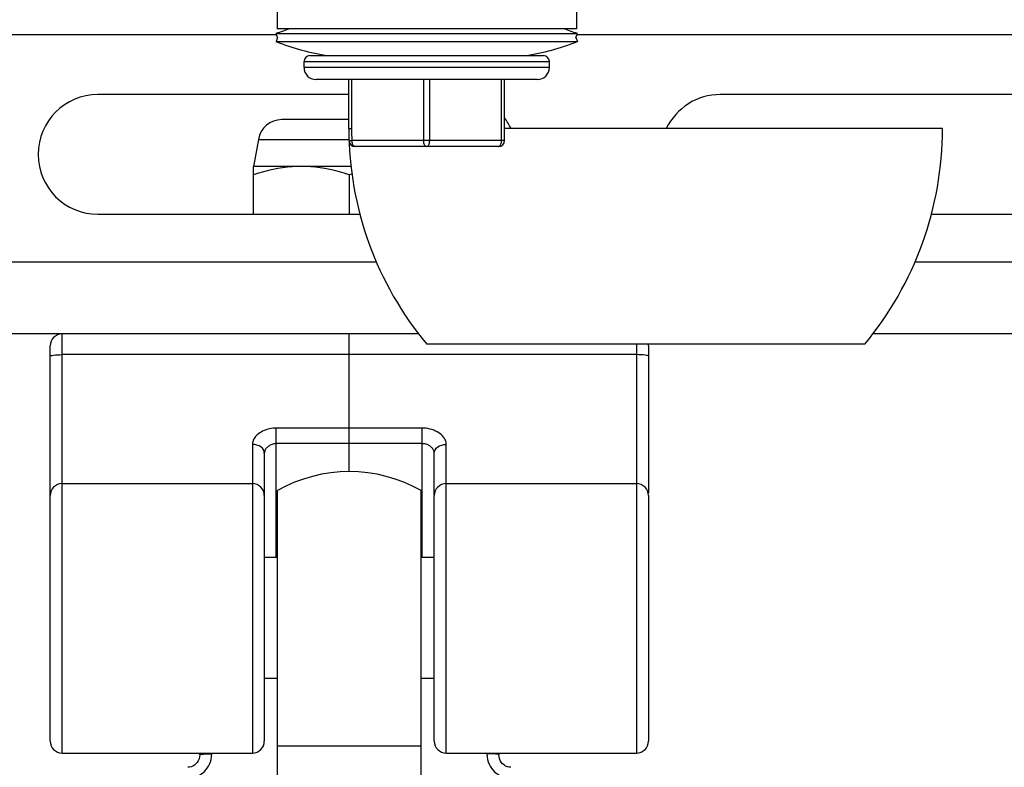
# Model space of a CAD drawing. Extents: x 0 to 420, y 0 to 297.
# Tile 36 of 75: x 205 to 221, y 181 to 193. Entities that reach past the tile are written whole.
import ezdxf

# ---------------------------------------------------------------- set-up
doc = ezdxf.new("R2010")
doc.units = 0
doc.header["$LTSCALE"] = 23.1
doc.layers.get('0').update_dxf_attribs({"linetype": 'CONTINUOUS'})
doc.layers.add('02___PRT_ALL_AXES', color=7, linetype='CONTINUOUS')
doc.layers.add('03___PRT_ALL_CURVES', color=7, linetype='CONTINUOUS')

msp = doc.modelspace()

# ---------------------------------------------------------------- linework, layer by layer
at = {"color": 7, "linetype": 'CONTINUOUS'}
for p, q in [((208.918, 193.334), (208.918, 193.034)), ((213.918, 193.334), (213.918, 193.034)), ((213.918, 193.034), (208.918, 193.034)), ((196.059, 192.934), (208.899, 192.934)), ((208.925, 192.884), (208.899, 192.95)), ((213.935, 192.95), (208.899, 192.95)), ((208.925, 192.884), (208.899, 192.817)), ((213.909, 192.884), (213.935, 192.95)), ((213.909, 192.884), (213.935, 192.817)), ((213.935, 192.934), (246.314, 192.934)), ((208.899, 192.817), (213.935, 192.817)), ((209.467, 192.584), (213.367, 192.584)), ((209.367, 192.384), (209.367, 192.484)), ((209.367, 192.484), (213.467, 192.484)), ((213.467, 192.384), (209.367, 192.384)), ((213.467, 192.384), (213.467, 192.484)), ((213.267, 192.184), (209.567, 192.184)), ((210.117, 191.364), (210.117, 192.184)), ((210.167, 191.364), (210.167, 192.184)), ((211.367, 191.164), (211.367, 192.184)), ((211.467, 191.164), (211.467, 192.184)), ((212.667, 191.164), (212.667, 192.184)), ((212.717, 191.164), (212.717, 192.184)), ((210.117, 191.934), (205.924, 191.934)), ((222.324, 191.934), (216.324, 191.934)), ((210.117, 191.514), (208.998, 191.514)), ((210.117, 191.364), (210.167, 191.364)), ((220.037, 191.364), (212.717, 191.364)), ((208.604, 191.183), (208.524, 190.734)), ((208.604, 191.183), (210.12, 191.183)), ((210.121, 191.153), (210.121, 191.16)), ((210.171, 191.164), (210.156, 191.163)), ((212.717, 191.164), (210.171, 191.164)), ((212.617, 191.064), (210.221, 191.064)), ((208.524, 189.934), (208.524, 190.734)), ((210.154, 190.734), (208.524, 190.734)), ((210.171, 190.606), (210.124, 190.591)), ((210.124, 190.591), (210.124, 189.934)), ((205.924, 189.934), (210.304, 189.934)), ((219.85, 189.934), (222.324, 189.934)), ((210.58, 189.134), (193.124, 189.134)), ((247.995, 189.134), (219.576, 189.134)), ((211.285, 187.934), (193.124, 187.934)), ((205.324, 180.934), (205.324, 187.934)), ((248.7, 187.934), (218.87, 187.934)), ((218.737, 187.764), (211.417, 187.764)), ((214.924, 187.764), (214.924, 180.934)), ((205.124, 185.243), (205.124, 187.734)), ((214.924, 187.589), (205.324, 187.589)), ((215.124, 187.734), (215.124, 185.272)), ((208.904, 184.204), (208.904, 186.361)), ((211.344, 186.361), (208.904, 186.361)), ((211.344, 184.204), (211.344, 186.361)), ((208.504, 186.09), (208.504, 180.934)), ((211.344, 186.102), (208.904, 186.102)), ((211.744, 180.934), (211.744, 186.09)), ((208.704, 185.943), (208.704, 181.134)), ((211.544, 185.25), (211.544, 185.943)), ((205.324, 185.434), (208.504, 185.434)), ((211.744, 185.434), (214.924, 185.434)), ((205.124, 181.134), (205.124, 185.234)), ((211.544, 181.134), (211.544, 185.234)), ((215.124, 185.234), (215.124, 181.134)), ((208.704, 184.204), (208.924, 184.204)), ((211.324, 184.204), (211.544, 184.204)), ((208.704, 182.184), (208.924, 182.184)), ((211.324, 182.184), (211.544, 182.184)), ((205.324, 180.934), (208.504, 180.934)), ((207.624, 180.905), (207.624, 180.934)), ((207.824, 180.921), (207.824, 180.934)), ((211.744, 180.934), (214.924, 180.934)), ((212.424, 180.934), (212.424, 180.921)), ((212.624, 180.934), (212.624, 180.905))]:
    msp.add_line(p, q, dxfattribs=at)
for points in [[(210.171, 191.164), (210.169, 191.211), (210.168, 191.26), (210.167, 191.311), (210.167, 191.364)], [(210.156, 191.163), (210.144, 191.162), (210.134, 191.162), (210.127, 191.161), (210.122, 191.161), (210.121, 191.16)], [(210.221, 191.064), (210.213, 191.065), (210.205, 191.069), (210.198, 191.075), (210.191, 191.083), (210.185, 191.093), (210.18, 191.105), (210.176, 191.119), (210.173, 191.133), (210.171, 191.148), (210.171, 191.164)], [(211.417, 191.064), (211.409, 191.065), (211.402, 191.069), (211.394, 191.075), (211.388, 191.083), (211.382, 191.093), (211.376, 191.105), (211.372, 191.119), (211.369, 191.133), (211.368, 191.148), (211.367, 191.164)], [(211.417, 191.064), (211.425, 191.065), (211.432, 191.069), (211.44, 191.075), (211.446, 191.083), (211.452, 191.093), (211.457, 191.105), (211.462, 191.119), (211.465, 191.133), (211.466, 191.148), (211.467, 191.164)], [(212.617, 191.064), (212.625, 191.065), (212.632, 191.069), (212.64, 191.075), (212.646, 191.083), (212.652, 191.093), (212.657, 191.105), (212.662, 191.119), (212.665, 191.133), (212.666, 191.148), (212.667, 191.164)], [(209.324, 190.734), (209.246, 190.732), (209.168, 190.728), (209.089, 190.721), (209.01, 190.71), (208.932, 190.697), (208.852, 190.682), (208.772, 190.663), (208.691, 190.642), (208.609, 190.618), (208.524, 190.591)], [(210.124, 190.591), (210.04, 190.618), (209.958, 190.642), (209.876, 190.663), (209.797, 190.682), (209.717, 190.697), (209.639, 190.71), (209.56, 190.721), (209.481, 190.728), (209.403, 190.732), (209.324, 190.734)], [(205.124, 187.561), (205.128, 187.567), (205.14, 187.572), (205.158, 187.577), (205.183, 187.581), (205.213, 187.584), (205.248, 187.587), (205.285, 187.588), (205.324, 187.589)], [(215.124, 187.561), (215.121, 187.567), (215.109, 187.572), (215.091, 187.577), (215.066, 187.581), (215.036, 187.584), (215.001, 187.587), (214.963, 187.588), (214.924, 187.589)], [(208.904, 186.361), (208.877, 186.361), (208.849, 186.359), (208.82, 186.355), (208.791, 186.349), (208.761, 186.342), (208.732, 186.333), (208.704, 186.322), (208.676, 186.31), (208.651, 186.296), (208.627, 186.281), (208.606, 186.266), (208.587, 186.25), (208.57, 186.234), (208.556, 186.219), (208.545, 186.204), (208.535, 186.189), (208.527, 186.175), (208.52, 186.161), (208.515, 186.148), (208.511, 186.135), (208.508, 186.123), (208.506, 186.112), (208.505, 186.101), (208.504, 186.09)], [(211.744, 186.09), (211.744, 186.102), (211.743, 186.114), (211.74, 186.127), (211.737, 186.14), (211.732, 186.154), (211.725, 186.169), (211.717, 186.184), (211.707, 186.2), (211.695, 186.216), (211.68, 186.233), (211.663, 186.25), (211.643, 186.266), (211.619, 186.283), (211.593, 186.299), (211.565, 186.313), (211.535, 186.326), (211.503, 186.337), (211.471, 186.346), (211.438, 186.353), (211.406, 186.358), (211.375, 186.361), (211.344, 186.361)], [(208.704, 185.943), (208.701, 185.972), (208.689, 185.999), (208.671, 186.025), (208.646, 186.047), (208.616, 186.065), (208.581, 186.079), (208.543, 186.087), (208.504, 186.09)], [(208.904, 186.102), (208.891, 186.101), (208.877, 186.1), (208.862, 186.097), (208.848, 186.094), (208.833, 186.09), (208.818, 186.084), (208.804, 186.077), (208.79, 186.07), (208.778, 186.062), (208.766, 186.053), (208.755, 186.043), (208.746, 186.034), (208.737, 186.025), (208.73, 186.016), (208.725, 186.007), (208.72, 185.998), (208.716, 185.99), (208.712, 185.982), (208.71, 185.975), (208.708, 185.968), (208.706, 185.961), (208.705, 185.955), (208.705, 185.949), (208.704, 185.943)], [(211.544, 185.943), (211.544, 185.949), (211.544, 185.956), (211.542, 185.963), (211.541, 185.971), (211.538, 185.978), (211.535, 185.987), (211.531, 185.995), (211.526, 186.004), (211.52, 186.014), (211.512, 186.024), (211.504, 186.034), (211.494, 186.044), (211.482, 186.054), (211.469, 186.063), (211.455, 186.072), (211.44, 186.08), (211.424, 186.087), (211.408, 186.092), (211.391, 186.097), (211.375, 186.099), (211.359, 186.101), (211.344, 186.102)], [(211.544, 185.943), (211.548, 185.972), (211.56, 185.999), (211.578, 186.025), (211.603, 186.047), (211.633, 186.065), (211.668, 186.079), (211.705, 186.087), (211.744, 186.09)], [(207.424, 180.511), (207.444, 180.511), (207.465, 180.513), (207.486, 180.516), (207.508, 180.52), (207.53, 180.525), (207.554, 180.533), (207.578, 180.542), (207.602, 180.553), (207.627, 180.567), (207.652, 180.584), (207.677, 180.603), (207.702, 180.625), (207.725, 180.651), (207.748, 180.679), (207.769, 180.712), (207.787, 180.747), (207.802, 180.786), (207.814, 180.828), (207.821, 180.873), (207.824, 180.921)], [(207.624, 180.905), (207.622, 180.87), (207.614, 180.837), (207.601, 180.806), (207.584, 180.778), (207.562, 180.753), (207.538, 180.733), (207.511, 180.716), (207.482, 180.704), (207.451, 180.697), (207.424, 180.695)], [(207.624, 180.905), (207.628, 180.908), (207.64, 180.911), (207.658, 180.914), (207.683, 180.916), (207.713, 180.918), (207.748, 180.919), (207.785, 180.92), (207.824, 180.921)], [(212.424, 180.921), (212.427, 180.873), (212.435, 180.828), (212.447, 180.786), (212.462, 180.747), (212.48, 180.712), (212.501, 180.679), (212.524, 180.651), (212.547, 180.625), (212.572, 180.603), (212.597, 180.584), (212.622, 180.567), (212.647, 180.553), (212.671, 180.542), (212.695, 180.533), (212.719, 180.525), (212.741, 180.52), (212.763, 180.516), (212.784, 180.513), (212.805, 180.511), (212.824, 180.511)], [(212.624, 180.905), (212.621, 180.908), (212.609, 180.911), (212.591, 180.914), (212.566, 180.916), (212.536, 180.918), (212.501, 180.919), (212.463, 180.92), (212.424, 180.921)], [(212.824, 180.695), (212.795, 180.698), (212.765, 180.705), (212.736, 180.717), (212.709, 180.734), (212.684, 180.755), (212.664, 180.781), (212.647, 180.809), (212.634, 180.84), (212.627, 180.873), (212.624, 180.905)]]:
    msp.add_lwpolyline(points, dxfattribs=at)
for centre, radius, start, end in [((210.417, 189.026), 4.208, 107.7312, 111.147), ((212.417, 189.026), 4.208, 68.853, 72.2688), ((210.417, 196.742), 4.208, 248.853, 261.1612), ((212.417, 196.742), 4.208, 278.8388, 291.147), ((209.467, 192.484), 0.1, 90, 180), ((213.367, 192.484), 0.1, 0, 90), ((209.567, 192.384), 0.2, 180, 270), ((213.267, 192.384), 0.2, 270, 360), ((205.924, 190.934), 1, 90, 270), ((216.324, 190.934), 1, 90, 154.496), ((211.924, 190.934), 1, 25.504, 37.4379), ((208.998, 191.114), 0.4, 90, 170), ((215.752, 191.364), 5.635, 180, 219.7104), ((214.402, 191.364), 5.635, 320.2896, 360), ((210.221, 191.164), 0.1, 186.2074, 270), ((212.617, 191.164), 0.1, 270, 360), ((205.324, 187.734), 0.2, 90, 180), ((214.924, 187.734), 0.2, 0, 8.6498), ((205.324, 185.234), 0.2, 90, 180), ((208.504, 185.234), 0.2, 0, 90), ((211.744, 185.234), 0.2, 90, 180), ((214.924, 185.234), 0.2, 0, 90), ((205.324, 181.134), 0.2, 180, 270), ((208.504, 181.134), 0.2, 270, 360), ((211.744, 181.134), 0.2, 180, 270), ((214.924, 181.134), 0.2, 270, 360)]:
    msp.add_arc(centre, radius, start, end, dxfattribs=at)
at = {"layer": '02___PRT_ALL_AXES', "color": 7, "linetype": 'CONTINUOUS'}
for p, q in [((208.924, 179.109), (208.924, 185.32)), ((211.324, 178.959), (211.324, 185.32)), ((211.324, 181.048), (208.924, 181.048))]:
    msp.add_line(p, q, dxfattribs=at)
msp.add_arc((210.124, 183.184), 2.45, 60.6728, 119.3272, dxfattribs=at)
at = {"layer": '03___PRT_ALL_CURVES', "color": 40, "linetype": 'CONTINUOUS'}
msp.add_line((210.124, 185.634), (210.124, 187.934), dxfattribs=at)

doc.saveas('drawing.dxf')
